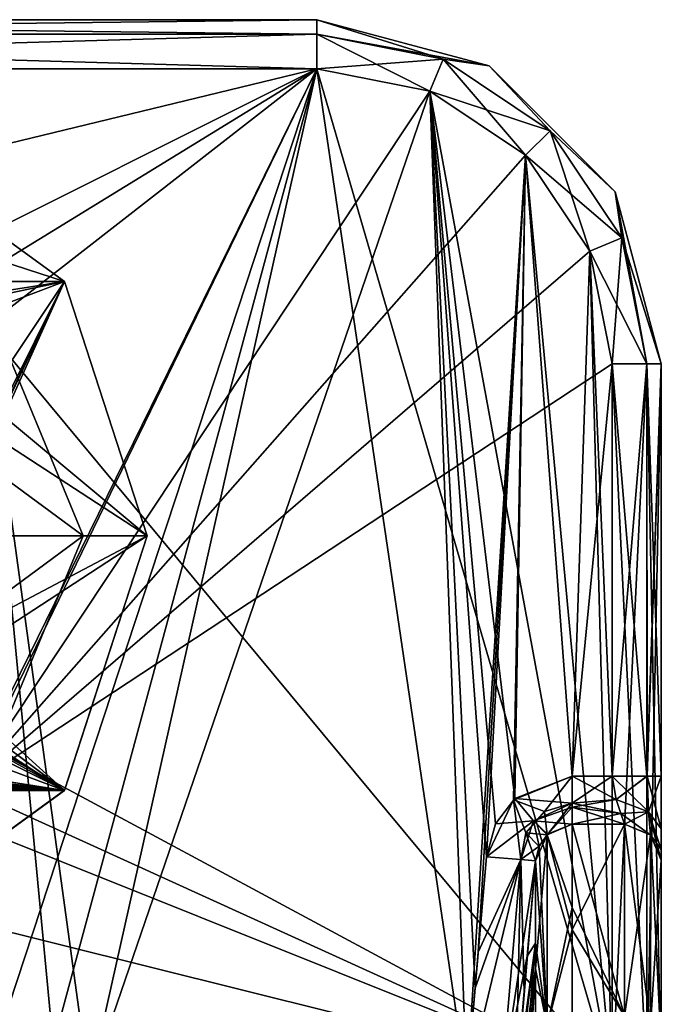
# Model space of a CAD drawing. Header units: millimetres. Extents: x -20 to 172, y -100 to 100.
# Tile 256 of 256: x 132 to 158, y 54 to 94. Entities that reach past the tile are written whole.
import ezdxf

# ---------------------------------------------------------------- set-up
doc = ezdxf.new("R2010")
doc.units = ezdxf.units.MM
doc.header["$LTSCALE"] = 37.722908
for name, color, linetype in [('1328', 7, 'CONTINUOUS'), ('1329', 7, 'CONTINUOUS'), ('1330', 7, 'CONTINUOUS'), ('1331', 7, 'CONTINUOUS'), ('1804', 7, 'CONTINUOUS'), ('1807', 7, 'CONTINUOUS'), ('1808', 7, 'CONTINUOUS'), ('1860', 7, 'CONTINUOUS'), ('1861', 7, 'CONTINUOUS'), ('1862', 7, 'CONTINUOUS'), ('1863', 7, 'CONTINUOUS'), ('1926', 7, 'CONTINUOUS'), ('1927', 7, 'CONTINUOUS'), ('1928', 7, 'CONTINUOUS'), ('1932', 7, 'CONTINUOUS'), ('1933', 7, 'CONTINUOUS'), ('1934', 7, 'CONTINUOUS'), ('1996', 7, 'CONTINUOUS'), ('2020', 7, 'CONTINUOUS'), ('2021', 7, 'CONTINUOUS'), ('2028', 7, 'CONTINUOUS'), ('2029', 7, 'CONTINUOUS'), ('2033', 7, 'CONTINUOUS'), ('3017', 7, 'CONTINUOUS'), ('3022', 7, 'CONTINUOUS'), ('3025', 7, 'CONTINUOUS'), ('3026', 7, 'CONTINUOUS'), ('3027', 7, 'CONTINUOUS'), ('3030', 7, 'CONTINUOUS'), ('3036', 7, 'CONTINUOUS'), ('3134', 7, 'CONTINUOUS'), ('3135', 7, 'CONTINUOUS'), ('3136', 7, 'CONTINUOUS'), ('3155', 7, 'CONTINUOUS'), ('3156', 7, 'CONTINUOUS'), ('3157', 7, 'CONTINUOUS'), ('3206', 7, 'CONTINUOUS'), ('3238', 7, 'CONTINUOUS'), ('3239', 7, 'CONTINUOUS'), ('3244', 7, 'CONTINUOUS'), ('3245', 7, 'CONTINUOUS'), ('3250', 7, 'CONTINUOUS'), ('3851', 7, 'CONTINUOUS'), ('3852', 7, 'CONTINUOUS'), ('3853', 7, 'CONTINUOUS'), ('3855', 7, 'CONTINUOUS'), ('3856', 7, 'CONTINUOUS')]:
    doc.layers.add(name, color=color, linetype=linetype)

msp = doc.modelspace()

# ---------------------------------------------------------------- linework, layer by layer
at = {"layer": '1328', "color": 7, "linetype": 'Continuous', "true_color": 0xf5f5f5}
for points in [[(130.606, 84.106, -15), (135, 73.5, -15), (126.364, 79.864, -15), (130.606, 84.106, -15)], [(135, 73.5, -15), (129, 73.5, -15), (126.364, 79.864, -15), (135, 73.5, -15)], [(135, 73.5, -15), (130.606, 62.894, -15), (129, 73.5, -15), (135, 73.5, -15)]]:
    msp.add_3dface(points, dxfattribs=at)
at = {"layer": '1329', "color": 7, "linetype": 'Continuous', "true_color": 0xf5f5f5}
for points in [[(135, 73.5, -12), (130.606, 84.106, -12), (129, 73.5, -12), (135, 73.5, -12)], [(130.606, 62.894, -12), (135, 73.5, -12), (126.364, 67.136, -12), (130.606, 62.894, -12)], [(135, 73.5, -12), (129, 73.5, -12), (126.364, 67.136, -12), (135, 73.5, -12)]]:
    msp.add_3dface(points, dxfattribs=at)
at = {"layer": '1330', "color": 7, "linetype": 'Continuous', "true_color": 0xf5f5f5}
for points in [[(135, 73.5, -15), (130.606, 84.106, -15), (135, 73.5, -12), (135, 73.5, -15)], [(135, 73.5, -12), (130.606, 84.106, -15), (130.606, 84.106, -12), (135, 73.5, -12)]]:
    msp.add_3dface(points, dxfattribs=at)
at = {"layer": '1331', "color": 7, "linetype": 'Continuous', "true_color": 0xf5f5f5}
for points in [[(130.606, 62.894, -15), (135, 73.5, -15), (130.606, 62.894, -12), (130.606, 62.894, -15)], [(135, 73.5, -15), (135, 73.5, -12), (130.606, 62.894, -12), (135, 73.5, -15)]]:
    msp.add_3dface(points, dxfattribs=at)
at = {"layer": '1804', "color": 250, "linetype": 'Continuous', "true_color": 0x323232}
for points in [[(158.5, 63.73, -10), (158.5, 80.5, -10), (158.5, 51.284, -2), (158.5, 63.73, -10)], [(158.5, 51.284, -2), (158.5, 80.5, -10), (158.5, 80.5, -2), (158.5, 51.284, -2)], [(158.5, 61.591, -10.888), (158.5, 63.73, -10), (158.5, 51.284, -2), (158.5, 61.591, -10.888)], [(158.5, 60.753, -11.992), (158.5, 61.591, -10.888), (158.5, 51.284, -2), (158.5, 60.753, -11.992)], [(158.5, 60.312, -13.249), (158.5, 60.753, -11.992), (158.5, 51.284, -2), (158.5, 60.312, -13.249)], [(158.5, 52.69, -32.199), (158.5, 60.312, -13.249), (158.5, 49.992, -2.105), (158.5, 52.69, -32.199)], [(158.5, 49.992, -2.105), (158.5, 60.312, -13.249), (158.5, 50.636, -2.026), (158.5, 49.992, -2.105)], [(158.5, 50.636, -2.026), (158.5, 60.312, -13.249), (158.5, 51.284, -2), (158.5, 50.636, -2.026)]]:
    msp.add_3dface(points, dxfattribs=at)
at = {"layer": '1807', "color": 250, "linetype": 'Continuous', "true_color": 0x323232}
for points in [[(157, 61.777, -13.571), (157, 53.968, -32.986), (154.874, 61.777, -13.571), (157, 61.777, -13.571)], [(154.874, 61.777, -13.571), (157, 53.968, -32.986), (154.874, 58.387, -24.322), (154.874, 61.777, -13.571)], [(154.874, 58.387, -24.322), (157, 53.968, -32.986), (154.874, 50.997, -37.415), (154.874, 58.387, -24.322)]]:
    msp.add_3dface(points, dxfattribs=at)
at = {"layer": '1808', "color": 250, "linetype": 'Continuous', "true_color": 0x323232}
for points in [[(153.38, 60.285, -13.961), (153.38, 56.944, -24.22), (153.05, 56.404, -13.958), (153.38, 60.285, -13.961)], [(152.465, 49.396, -14.291), (152.528, 50.222, -14.031), (153.38, 56.944, -24.22), (152.465, 49.396, -14.291)], [(152.465, 45.674, -23.625), (152.465, 49.396, -14.291), (153.38, 56.944, -24.22), (152.465, 45.674, -23.625)], [(153.38, 49.713, -36.849), (152.465, 45.674, -23.625), (153.38, 56.944, -24.22), (153.38, 49.713, -36.849)], [(152.528, 50.222, -14.031), (152.593, 51.009, -13.954), (153.38, 56.944, -24.22), (152.528, 50.222, -14.031)], [(153.38, 56.944, -24.22), (152.593, 51.009, -13.954), (153.05, 56.404, -13.958), (153.38, 56.944, -24.22)]]:
    msp.add_3dface(points, dxfattribs=at)
at = {"layer": '1860', "color": 250, "linetype": 'Continuous', "true_color": 0x323232}
for points in [[(95.5, 92.5), (128.5, 84.5), (144.5, 92.5), (95.5, 92.5)], [(128.5, 84.5), (130.268, 83.768), (144.5, 92.5), (128.5, 84.5)], [(130.268, 83.768), (131, 82), (144.5, 92.5), (130.268, 83.768)], [(144.5, 92.5), (131, 82), (156.5, 51.284), (144.5, 92.5)], [(149.09, 91.588), (144.5, 92.5), (156.5, 51.284), (149.09, 91.588)], [(152.985, 88.985), (149.09, 91.588), (156.5, 51.284), (152.985, 88.985)], [(155.588, 85.09), (152.985, 88.985), (156.5, 51.284), (155.588, 85.09)], [(156.5, 80.5), (155.588, 85.09), (156.5, 51.284), (156.5, 80.5)], [(131, 82), (131, 65), (156.5, 51.284), (131, 82)], [(131, 65), (130.268, 63.232), (156.5, 51.284), (131, 65)], [(130.268, 63.232), (128.5, 62.5), (156.5, 51.284), (130.268, 63.232)], [(156.5, 51.284), (111.5, 62.5), (83.5, 51.284), (156.5, 51.284)], [(128.5, 62.5), (111.5, 62.5), (156.5, 51.284), (128.5, 62.5)]]:
    msp.add_3dface(points, dxfattribs=at)
at = {"layer": '1861', "color": 250, "linetype": 'Continuous', "true_color": 0x323232}
for points in [[(144.5, 92.5, -12), (111.5, 84.5, -12), (95.5, 92.5, -12), (144.5, 92.5, -12)], [(128.5, 84.5, -12), (111.5, 84.5, -12), (144.5, 92.5, -12), (128.5, 84.5, -12)], [(130.268, 83.768, -12), (128.5, 84.5, -12), (144.5, 92.5, -12), (130.268, 83.768, -12)], [(131, 82, -12), (130.268, 83.768, -12), (144.5, 92.5, -12), (131, 82, -12)], [(131, 65, -12), (131, 82, -12), (144.5, 92.5, -12), (131, 65, -12)], [(131, 65, -12), (144.5, 92.5, -12), (131.667, 53.447, -12), (131, 65, -12)], [(131.667, 53.447, -12), (144.5, 92.5, -12), (133.781, 52.822, -12), (131.667, 53.447, -12)], [(133.781, 52.822, -12), (144.5, 92.5, -12), (135.236, 51.177, -12), (133.781, 52.822, -12)], [(144.5, 92.5, -12), (149.09, 91.588, -12), (135.236, 51.177, -12), (144.5, 92.5, -12)], [(149.09, 91.588, -12), (150.601, 51.177, -12), (135.236, 51.177, -12), (149.09, 91.588, -12)], [(152.985, 88.985, -12), (150.601, 51.177, -12), (149.09, 91.588, -12), (152.985, 88.985, -12)], [(151.057, 56.573, -12), (150.601, 51.177, -12), (152.985, 88.985, -12), (151.057, 56.573, -12)], [(151.388, 60.455, -12), (151.057, 56.573, -12), (152.985, 88.985, -12), (151.388, 60.455, -12)], [(152.496, 62.775, -12), (151.388, 60.455, -12), (152.985, 88.985, -12), (152.496, 62.775, -12)], [(154.874, 63.73, -12), (152.496, 62.775, -12), (152.985, 88.985, -12), (154.874, 63.73, -12)], [(155.588, 85.09, -12), (154.874, 63.73, -12), (152.985, 88.985, -12), (155.588, 85.09, -12)], [(156.5, 80.5, -12), (154.874, 63.73, -12), (155.588, 85.09, -12), (156.5, 80.5, -12)], [(156.5, 63.73, -12), (154.874, 63.73, -12), (156.5, 80.5, -12), (156.5, 63.73, -12)]]:
    msp.add_3dface(points, dxfattribs=at)
at = {"layer": '1862', "color": 250, "linetype": 'Continuous', "true_color": 0x323232}
for points in [[(144.5, 94.5, -2), (144.5, 94.5, -10), (95.5, 94.5, -10), (144.5, 94.5, -2)], [(144.5, 94.5, -2), (95.5, 94.5, -10), (95.5, 94.5, -2), (144.5, 94.5, -2)]]:
    msp.add_3dface(points, dxfattribs=at)
at = {"layer": '1863', "color": 250, "linetype": 'Continuous', "true_color": 0x323232}
for points in [[(151.5, 92.624, -10), (144.5, 94.5, -10), (151.5, 92.624, -2), (151.5, 92.624, -10)], [(151.5, 92.624, -2), (144.5, 94.5, -10), (144.5, 94.5, -2), (151.5, 92.624, -2)], [(156.624, 87.5, -10), (151.5, 92.624, -10), (156.624, 87.5, -2), (156.624, 87.5, -10)], [(156.624, 87.5, -2), (151.5, 92.624, -10), (151.5, 92.624, -2), (156.624, 87.5, -2)], [(158.5, 80.5, -2), (158.5, 80.5, -10), (156.624, 87.5, -10), (158.5, 80.5, -2)], [(158.5, 80.5, -2), (156.624, 87.5, -10), (156.624, 87.5, -2), (158.5, 80.5, -2)]]:
    msp.add_3dface(points, dxfattribs=at)
at = {"layer": '1926', "color": 250, "linetype": 'Continuous', "true_color": 0x323232}
for points in [[(156.5, 80.5), (156.5, 51.284), (157.914, 51.284, -0.586), (156.5, 80.5)], [(157.914, 80.5, -0.586), (156.5, 80.5), (157.914, 51.284, -0.586), (157.914, 80.5, -0.586)], [(158.5, 51.284, -2), (158.5, 80.5, -2), (157.914, 80.5, -0.586), (158.5, 51.284, -2)], [(158.5, 51.284, -2), (157.914, 80.5, -0.586), (157.914, 51.284, -0.586), (158.5, 51.284, -2)]]:
    msp.add_3dface(points, dxfattribs=at)
at = {"layer": '1927', "color": 250, "linetype": 'Continuous', "true_color": 0x323232}
for points in [[(151.5, 92.624, -2), (144.5, 94.5, -2), (149.633, 92.893, -0.586), (151.5, 92.624, -2)], [(144.5, 94.5, -2), (144.5, 93.914, -0.586), (149.633, 92.893, -0.586), (144.5, 94.5, -2)], [(144.5, 92.5), (149.09, 91.588), (144.5, 93.914, -0.586), (144.5, 92.5)], [(144.5, 93.914, -0.586), (149.09, 91.588), (149.633, 92.893, -0.586), (144.5, 93.914, -0.586)], [(149.09, 91.588), (152.985, 88.985), (149.633, 92.893, -0.586), (149.09, 91.588)], [(152.985, 88.985), (153.985, 89.985, -0.586), (149.633, 92.893, -0.586), (152.985, 88.985)], [(153.985, 89.985, -0.586), (151.5, 92.624, -2), (149.633, 92.893, -0.586), (153.985, 89.985, -0.586)], [(156.624, 87.5, -2), (151.5, 92.624, -2), (153.985, 89.985, -0.586), (156.624, 87.5, -2)], [(152.985, 88.985), (155.588, 85.09), (153.985, 89.985, -0.586), (152.985, 88.985)], [(155.588, 85.09), (156.893, 85.633, -0.586), (153.985, 89.985, -0.586), (155.588, 85.09)], [(156.893, 85.633, -0.586), (156.624, 87.5, -2), (153.985, 89.985, -0.586), (156.893, 85.633, -0.586)], [(158.5, 80.5, -2), (156.624, 87.5, -2), (157.914, 80.5, -0.586), (158.5, 80.5, -2)], [(157.914, 80.5, -0.586), (156.624, 87.5, -2), (156.893, 85.633, -0.586), (157.914, 80.5, -0.586)], [(155.588, 85.09), (156.5, 80.5), (156.893, 85.633, -0.586), (155.588, 85.09)], [(156.5, 80.5), (157.914, 80.5, -0.586), (156.893, 85.633, -0.586), (156.5, 80.5)]]:
    msp.add_3dface(points, dxfattribs=at)
at = {"layer": '1928', "color": 250, "linetype": 'Continuous', "true_color": 0x323232}
for points in [[(144.5, 94.5, -2), (95.5, 94.5, -2), (95.5, 93.914, -0.586), (144.5, 94.5, -2)], [(144.5, 94.5, -2), (95.5, 93.914, -0.586), (144.5, 93.914, -0.586), (144.5, 94.5, -2)], [(95.5, 92.5), (144.5, 92.5), (144.5, 93.914, -0.586), (95.5, 92.5)], [(95.5, 93.914, -0.586), (95.5, 92.5), (144.5, 93.914, -0.586), (95.5, 93.914, -0.586)]]:
    msp.add_3dface(points, dxfattribs=at)
at = {"layer": '1932', "color": 250, "linetype": 'Continuous', "true_color": 0x323232}
for points in [[(95.5, 94.5, -10), (144.5, 94.5, -10), (144.5, 93.914, -11.414), (95.5, 94.5, -10)], [(95.5, 94.5, -10), (144.5, 93.914, -11.414), (95.5, 93.914, -11.414), (95.5, 94.5, -10)], [(144.5, 92.5, -12), (95.5, 92.5, -12), (95.5, 93.914, -11.414), (144.5, 92.5, -12)], [(144.5, 93.914, -11.414), (144.5, 92.5, -12), (95.5, 93.914, -11.414), (144.5, 93.914, -11.414)]]:
    msp.add_3dface(points, dxfattribs=at)
at = {"layer": '1933', "color": 250, "linetype": 'Continuous', "true_color": 0x323232}
for points in [[(144.5, 94.5, -10), (151.5, 92.624, -10), (144.5, 93.914, -11.414), (144.5, 94.5, -10)], [(149.633, 92.893, -11.414), (144.5, 92.5, -12), (144.5, 93.914, -11.414), (149.633, 92.893, -11.414)], [(151.5, 92.624, -10), (149.633, 92.893, -11.414), (144.5, 93.914, -11.414), (151.5, 92.624, -10)], [(149.09, 91.588, -12), (144.5, 92.5, -12), (149.633, 92.893, -11.414), (149.09, 91.588, -12)], [(153.985, 89.985, -11.414), (149.09, 91.588, -12), (149.633, 92.893, -11.414), (153.985, 89.985, -11.414)], [(151.5, 92.624, -10), (153.985, 89.985, -11.414), (149.633, 92.893, -11.414), (151.5, 92.624, -10)], [(151.5, 92.624, -10), (156.624, 87.5, -10), (153.985, 89.985, -11.414), (151.5, 92.624, -10)], [(152.985, 88.985, -12), (149.09, 91.588, -12), (153.985, 89.985, -11.414), (152.985, 88.985, -12)], [(156.893, 85.633, -11.414), (152.985, 88.985, -12), (153.985, 89.985, -11.414), (156.893, 85.633, -11.414)], [(156.624, 87.5, -10), (156.893, 85.633, -11.414), (153.985, 89.985, -11.414), (156.624, 87.5, -10)], [(155.588, 85.09, -12), (152.985, 88.985, -12), (156.893, 85.633, -11.414), (155.588, 85.09, -12)], [(156.624, 87.5, -10), (158.5, 80.5, -10), (156.893, 85.633, -11.414), (156.624, 87.5, -10)], [(157.914, 80.5, -11.414), (155.588, 85.09, -12), (156.893, 85.633, -11.414), (157.914, 80.5, -11.414)], [(158.5, 80.5, -10), (157.914, 80.5, -11.414), (156.893, 85.633, -11.414), (158.5, 80.5, -10)], [(156.5, 80.5, -12), (155.588, 85.09, -12), (157.914, 80.5, -11.414), (156.5, 80.5, -12)]]:
    msp.add_3dface(points, dxfattribs=at)
at = {"layer": '1934', "color": 250, "linetype": 'Continuous', "true_color": 0x323232}
for points in [[(156.5, 63.73, -12), (156.5, 80.5, -12), (157.914, 80.5, -11.414), (156.5, 63.73, -12)], [(156.5, 63.73, -12), (157.914, 80.5, -11.414), (157.914, 63.73, -11.414), (156.5, 63.73, -12)], [(157.914, 80.5, -11.414), (158.5, 80.5, -10), (157.914, 63.73, -11.414), (157.914, 80.5, -11.414)], [(157.914, 63.73, -11.414), (158.5, 80.5, -10), (157.928, 63.73, -11.4), (157.914, 63.73, -11.414)], [(158.5, 80.5, -10), (158.5, 63.73, -10), (157.928, 63.73, -11.4), (158.5, 80.5, -10)]]:
    msp.add_3dface(points, dxfattribs=at)
at = {"layer": '1996', "color": 250, "linetype": 'Continuous', "true_color": 0x323232}
for points in [[(150.601, 51.177, -12), (151.057, 56.573, -12), (152.783, 60.336, -12.572), (150.601, 51.177, -12)], [(150.601, 51.177, -12), (152.783, 60.336, -12.572), (151.994, 51.059, -12.57), (150.601, 51.177, -12)], [(151.057, 56.573, -12), (151.388, 60.455, -12), (152.783, 60.336, -12.572), (151.057, 56.573, -12)], [(152.783, 60.336, -12.572), (153.38, 60.285, -13.961), (151.994, 51.059, -12.57), (152.783, 60.336, -12.572)], [(153.38, 60.285, -13.961), (153.05, 56.404, -13.958), (151.994, 51.059, -12.57), (153.38, 60.285, -13.961)], [(153.05, 56.404, -13.958), (152.593, 51.009, -13.954), (151.994, 51.059, -12.57), (153.05, 56.404, -13.958)]]:
    msp.add_3dface(points, dxfattribs=at)
at = {"layer": '2020', "color": 250, "linetype": 'Continuous', "true_color": 0x323232}
for points in [[(154.874, 61.777, -13.571), (154.874, 58.387, -24.322), (153.861, 61.349, -13.679), (154.874, 61.777, -13.571)], [(153.861, 61.349, -13.679), (153.861, 53.569, -32.882), (153.531, 60.871, -13.804), (153.861, 61.349, -13.679)], [(154.874, 58.387, -24.322), (153.861, 53.569, -32.882), (153.861, 61.349, -13.679), (154.874, 58.387, -24.322)], [(153.861, 53.569, -32.882), (153.38, 60.285, -13.961), (153.531, 60.871, -13.804), (153.861, 53.569, -32.882)], [(153.38, 56.944, -24.22), (153.38, 60.285, -13.961), (153.861, 53.569, -32.882), (153.38, 56.944, -24.22)], [(154.874, 58.387, -24.322), (154.874, 50.997, -37.415), (153.861, 53.569, -32.882), (154.874, 58.387, -24.322)], [(153.38, 49.713, -36.849), (153.38, 56.944, -24.22), (153.861, 53.569, -32.882), (153.38, 49.713, -36.849)]]:
    msp.add_3dface(points, dxfattribs=at)
at = {"layer": '2021', "color": 250, "linetype": 'Continuous', "true_color": 0x323232}
for points in [[(157, 53.968, -32.986), (157, 61.777, -13.571), (158.061, 53.593, -32.757), (157, 53.968, -32.986)], [(157, 61.777, -13.571), (158.071, 61.338, -13.474), (158.061, 53.593, -32.757), (157, 61.777, -13.571)], [(158.071, 61.338, -13.474), (158.5, 52.69, -32.199), (158.061, 53.593, -32.757), (158.071, 61.338, -13.474)], [(158.5, 60.312, -13.249), (158.5, 52.69, -32.199), (158.071, 61.338, -13.474), (158.5, 60.312, -13.249)]]:
    msp.add_3dface(points, dxfattribs=at)
at = {"layer": '2028', "color": 250, "linetype": 'Continuous', "true_color": 0x323232}
for points in [[(152.496, 62.775, -12), (154.874, 63.73, -12), (153.749, 62.298, -12.355), (152.496, 62.775, -12)], [(154.874, 63.73, -12), (154.874, 62.636, -12.326), (153.749, 62.298, -12.355), (154.874, 63.73, -12)], [(151.388, 60.455, -12), (152.496, 62.775, -12), (152.783, 60.336, -12.572), (151.388, 60.455, -12)], [(152.783, 60.336, -12.572), (152.496, 62.775, -12), (152.994, 61.426, -12.439), (152.783, 60.336, -12.572)], [(152.994, 61.426, -12.439), (152.496, 62.775, -12), (153.749, 62.298, -12.355), (152.994, 61.426, -12.439)], [(154.874, 62.636, -12.326), (153.861, 61.349, -13.679), (153.749, 62.298, -12.355), (154.874, 62.636, -12.326)], [(153.861, 61.349, -13.679), (154.874, 62.636, -12.326), (154.874, 62.477, -12.441), (153.861, 61.349, -13.679)], [(154.874, 61.777, -13.571), (153.861, 61.349, -13.679), (154.874, 62.477, -12.441), (154.874, 61.777, -13.571)], [(153.861, 61.349, -13.679), (152.994, 61.426, -12.439), (153.749, 62.298, -12.355), (153.861, 61.349, -13.679)], [(153.38, 60.285, -13.961), (152.783, 60.336, -12.572), (152.994, 61.426, -12.439), (153.38, 60.285, -13.961)], [(153.531, 60.871, -13.804), (153.38, 60.285, -13.961), (152.994, 61.426, -12.439), (153.531, 60.871, -13.804)], [(153.861, 61.349, -13.679), (153.531, 60.871, -13.804), (152.994, 61.426, -12.439), (153.861, 61.349, -13.679)]]:
    msp.add_3dface(points, dxfattribs=at)
at = {"layer": '2029', "color": 250, "linetype": 'Continuous', "true_color": 0x323232}
for points in [[(154.874, 63.73, -12), (156.5, 63.73, -12), (156.667, 62.779, -12.241), (154.874, 63.73, -12)], [(154.874, 63.73, -12), (156.667, 62.779, -12.241), (154.874, 62.636, -12.326), (154.874, 63.73, -12)], [(156.667, 62.779, -12.241), (156.858, 62.211, -12.7), (154.874, 62.636, -12.326), (156.667, 62.779, -12.241)], [(154.874, 62.636, -12.326), (156.858, 62.211, -12.7), (154.874, 62.477, -12.441), (154.874, 62.636, -12.326)], [(157, 61.777, -13.571), (154.874, 61.777, -13.571), (154.874, 62.477, -12.441), (157, 61.777, -13.571)], [(156.858, 62.211, -12.7), (157, 61.777, -13.571), (154.874, 62.477, -12.441), (156.858, 62.211, -12.7)]]:
    msp.add_3dface(points, dxfattribs=at)
at = {"layer": '2033', "color": 250, "linetype": 'Continuous', "true_color": 0x323232}
for points in [[(156.5, 63.73, -12), (157.914, 63.73, -11.414), (157.986, 62.284, -11.941), (156.5, 63.73, -12)], [(156.667, 62.779, -12.241), (156.5, 63.73, -12), (157.986, 62.284, -11.941), (156.667, 62.779, -12.241)], [(157.914, 63.73, -11.414), (157.928, 63.73, -11.4), (157.986, 62.284, -11.941), (157.914, 63.73, -11.414)], [(158.5, 63.73, -10), (158.5, 61.591, -10.888), (157.928, 63.73, -11.4), (158.5, 63.73, -10)], [(157.928, 63.73, -11.4), (158.5, 61.591, -10.888), (157.986, 62.284, -11.941), (157.928, 63.73, -11.4)], [(156.858, 62.211, -12.7), (156.667, 62.779, -12.241), (157.986, 62.284, -11.941), (156.858, 62.211, -12.7)], [(158.071, 61.338, -13.474), (156.858, 62.211, -12.7), (157.986, 62.284, -11.941), (158.071, 61.338, -13.474)], [(158.071, 61.338, -13.474), (157, 61.777, -13.571), (156.858, 62.211, -12.7), (158.071, 61.338, -13.474)], [(158.5, 61.591, -10.888), (158.5, 60.753, -11.992), (157.986, 62.284, -11.941), (158.5, 61.591, -10.888)], [(158.5, 60.753, -11.992), (158.5, 60.312, -13.249), (157.986, 62.284, -11.941), (158.5, 60.753, -11.992)], [(158.5, 60.312, -13.249), (158.071, 61.338, -13.474), (157.986, 62.284, -11.941), (158.5, 60.312, -13.249)]]:
    msp.add_3dface(points, dxfattribs=at)
at = {"layer": '3017', "color": 250, "linetype": 'Continuous', "true_color": 0x323232}
for points in [[(144.5, 92.5), (111.5, 84.5), (95.5, 92.5), (144.5, 92.5)], [(128.5, 84.5), (111.5, 84.5), (144.5, 92.5), (128.5, 84.5)], [(130.268, 83.768), (128.5, 84.5), (144.5, 92.5), (130.268, 83.768)], [(131, 82), (130.268, 83.768), (144.5, 92.5), (131, 82)], [(130.268, 63.232), (131, 65), (144.5, 92.5), (130.268, 63.232)], [(149.09, 91.588), (130.268, 63.232), (144.5, 92.5), (149.09, 91.588)], [(131, 65), (131, 82), (144.5, 92.5), (131, 65)], [(152.985, 88.985), (130.268, 63.232), (149.09, 91.588), (152.985, 88.985)], [(155.588, 85.09), (130.268, 63.232), (152.985, 88.985), (155.588, 85.09)], [(156.5, 80.5), (130.268, 63.232), (155.588, 85.09), (156.5, 80.5)], [(156.5, 51.284), (130.268, 63.232), (156.5, 80.5), (156.5, 51.284)], [(128.5, 62.5), (130.268, 63.232), (156.5, 51.284), (128.5, 62.5)], [(128.5, 62.5), (156.5, 51.284), (83.5, 51.284), (128.5, 62.5)]]:
    msp.add_3dface(points, dxfattribs=at)
at = {"layer": '3022', "color": 250, "linetype": 'Continuous', "true_color": 0x323232}
for points in [[(158.5, 63.73, 10), (158.5, 61.591, 10.888), (158.5, 80.5, 2), (158.5, 63.73, 10)], [(158.5, 80.5, 2), (158.5, 61.591, 10.888), (158.5, 51.284, 2), (158.5, 80.5, 2)], [(158.5, 80.5, 10), (158.5, 63.73, 10), (158.5, 80.5, 2), (158.5, 80.5, 10)], [(158.5, 61.591, 10.888), (158.5, 60.753, 11.992), (158.5, 51.284, 2), (158.5, 61.591, 10.888)], [(158.5, 60.753, 11.992), (158.5, 60.312, 13.249), (158.5, 51.284, 2), (158.5, 60.753, 11.992)], [(158.5, 60.312, 13.249), (158.5, 52.689, 32.202), (158.5, 51.284, 2), (158.5, 60.312, 13.249)]]:
    msp.add_3dface(points, dxfattribs=at)
at = {"layer": '3025', "color": 250, "linetype": 'Continuous', "true_color": 0x323232}
for points in [[(157, 61.777, 13.571), (154.874, 61.777, 13.571), (154.874, 57.479, 26.396), (157, 61.777, 13.571)], [(157, 53.967, 32.986), (157, 61.777, 13.571), (154.874, 57.479, 26.396), (157, 53.967, 32.986)], [(154.874, 45.854, 43.566), (157, 53.967, 32.986), (154.874, 57.479, 26.396), (154.874, 45.854, 43.566)]]:
    msp.add_3dface(points, dxfattribs=at)
at = {"layer": '3026', "color": 250, "linetype": 'Continuous', "true_color": 0x323232}
for points in [[(152.533, 50.281, 14.02), (152.465, 49.396, 14.291), (153.38, 60.285, 13.961), (152.533, 50.281, 14.02)], [(153.38, 60.285, 13.961), (152.465, 49.396, 14.291), (153.38, 55.898, 26.544), (153.38, 60.285, 13.961)], [(153.38, 60.285, 13.961), (152.925, 54.938, 13.957), (152.533, 50.281, 14.02), (153.38, 60.285, 13.961)], [(152.465, 45.792, 23.395), (152.465, 40.527, 31.651), (153.38, 55.898, 26.544), (152.465, 45.792, 23.395)], [(153.38, 55.898, 26.544), (152.465, 40.527, 31.651), (153.38, 44.462, 43.039), (153.38, 55.898, 26.544)], [(152.465, 49.396, 14.291), (152.465, 45.792, 23.395), (153.38, 55.898, 26.544), (152.465, 49.396, 14.291)], [(152.593, 51.009, 13.954), (152.533, 50.281, 14.02), (152.925, 54.938, 13.957), (152.593, 51.009, 13.954)]]:
    msp.add_3dface(points, dxfattribs=at)
at = {"layer": '3027', "color": 250, "linetype": 'Continuous', "true_color": 0x323232}
for points in [[(95.5, 92.5, 12), (128.5, 84.5, 12), (144.5, 92.5, 12), (95.5, 92.5, 12)], [(128.5, 84.5, 12), (130.268, 83.768, 12), (144.5, 92.5, 12), (128.5, 84.5, 12)], [(130.268, 83.768, 12), (131, 82, 12), (144.5, 92.5, 12), (130.268, 83.768, 12)], [(131, 82, 12), (135.236, 51.177, 12), (144.5, 92.5, 12), (131, 82, 12)], [(135.236, 51.177, 12), (150.601, 51.177, 12), (144.5, 92.5, 12), (135.236, 51.177, 12)], [(144.5, 92.5, 12), (150.601, 51.177, 12), (149.09, 91.588, 12), (144.5, 92.5, 12)], [(150.933, 55.107, 12), (151.388, 60.455, 12), (149.09, 91.588, 12), (150.933, 55.107, 12)], [(149.09, 91.588, 12), (151.388, 60.455, 12), (151.764, 61.788, 12), (149.09, 91.588, 12)], [(150.601, 51.177, 12), (150.933, 55.107, 12), (149.09, 91.588, 12), (150.601, 51.177, 12)], [(152.985, 88.985, 12), (149.09, 91.588, 12), (152.549, 62.825, 12), (152.985, 88.985, 12)], [(152.549, 62.825, 12), (149.09, 91.588, 12), (151.764, 61.788, 12), (152.549, 62.825, 12)], [(154.874, 63.73, 12), (152.985, 88.985, 12), (152.549, 62.825, 12), (154.874, 63.73, 12)], [(155.588, 85.09, 12), (152.985, 88.985, 12), (154.874, 63.73, 12), (155.588, 85.09, 12)], [(156.5, 63.73, 12), (155.588, 85.09, 12), (154.874, 63.73, 12), (156.5, 63.73, 12)], [(156.5, 80.5, 12), (155.588, 85.09, 12), (156.5, 63.73, 12), (156.5, 80.5, 12)], [(135.236, 51.177, 12), (131, 82, 12), (133.781, 52.822, 12), (135.236, 51.177, 12)], [(133.781, 52.822, 12), (131, 82, 12), (131.667, 53.447, 12), (133.781, 52.822, 12)]]:
    msp.add_3dface(points, dxfattribs=at)
at = {"layer": '3030', "color": 250, "linetype": 'Continuous', "true_color": 0x323232}
for points in [[(144.5, 94.5, 10), (144.5, 94.5, 2), (95.5, 94.5, 2), (144.5, 94.5, 10)], [(95.5, 94.5, 10), (144.5, 94.5, 10), (95.5, 94.5, 2), (95.5, 94.5, 10)]]:
    msp.add_3dface(points, dxfattribs=at)
at = {"layer": '3036', "color": 250, "linetype": 'Continuous', "true_color": 0x323232}
for points in [[(144.5, 94.5, 10), (151.5, 92.624, 10), (144.5, 94.5, 2), (144.5, 94.5, 10)], [(144.5, 94.5, 2), (151.5, 92.624, 10), (151.5, 92.624, 2), (144.5, 94.5, 2)], [(151.5, 92.624, 10), (156.624, 87.5, 10), (151.5, 92.624, 2), (151.5, 92.624, 10)], [(151.5, 92.624, 2), (156.624, 87.5, 10), (156.624, 87.5, 2), (151.5, 92.624, 2)], [(158.5, 80.5, 10), (158.5, 80.5, 2), (156.624, 87.5, 2), (158.5, 80.5, 10)], [(156.624, 87.5, 10), (158.5, 80.5, 10), (156.624, 87.5, 2), (156.624, 87.5, 10)]]:
    msp.add_3dface(points, dxfattribs=at)
at = {"layer": '3134', "color": 250, "linetype": 'Continuous', "true_color": 0x323232}
for points in [[(95.5, 94.5, 2), (144.5, 94.5, 2), (144.5, 93.914, 0.586), (95.5, 94.5, 2)], [(95.5, 94.5, 2), (144.5, 93.914, 0.586), (95.5, 93.914, 0.586), (95.5, 94.5, 2)], [(144.5, 92.5), (95.5, 92.5), (95.5, 93.914, 0.586), (144.5, 92.5)], [(144.5, 93.914, 0.586), (144.5, 92.5), (95.5, 93.914, 0.586), (144.5, 93.914, 0.586)]]:
    msp.add_3dface(points, dxfattribs=at)
at = {"layer": '3135', "color": 250, "linetype": 'Continuous', "true_color": 0x323232}
for points in [[(144.5, 94.5, 2), (151.5, 92.624, 2), (144.5, 93.914, 0.586), (144.5, 94.5, 2)], [(144.5, 92.5), (144.5, 93.914, 0.586), (149.633, 92.893, 0.586), (144.5, 92.5)], [(144.5, 93.914, 0.586), (151.5, 92.624, 2), (149.633, 92.893, 0.586), (144.5, 93.914, 0.586)], [(149.09, 91.588), (144.5, 92.5), (149.633, 92.893, 0.586), (149.09, 91.588)], [(149.09, 91.588), (149.633, 92.893, 0.586), (153.985, 89.985, 0.586), (149.09, 91.588)], [(149.633, 92.893, 0.586), (151.5, 92.624, 2), (153.985, 89.985, 0.586), (149.633, 92.893, 0.586)], [(151.5, 92.624, 2), (156.624, 87.5, 2), (153.985, 89.985, 0.586), (151.5, 92.624, 2)], [(152.985, 88.985), (149.09, 91.588), (153.985, 89.985, 0.586), (152.985, 88.985)], [(152.985, 88.985), (153.985, 89.985, 0.586), (156.893, 85.633, 0.586), (152.985, 88.985)], [(153.985, 89.985, 0.586), (156.624, 87.5, 2), (156.893, 85.633, 0.586), (153.985, 89.985, 0.586)], [(155.588, 85.09), (152.985, 88.985), (156.893, 85.633, 0.586), (155.588, 85.09)], [(156.624, 87.5, 2), (158.5, 80.5, 2), (156.893, 85.633, 0.586), (156.624, 87.5, 2)], [(157.914, 80.5, 0.586), (155.588, 85.09), (156.893, 85.633, 0.586), (157.914, 80.5, 0.586)], [(158.5, 80.5, 2), (157.914, 80.5, 0.586), (156.893, 85.633, 0.586), (158.5, 80.5, 2)], [(156.5, 80.5), (155.588, 85.09), (157.914, 80.5, 0.586), (156.5, 80.5)]]:
    msp.add_3dface(points, dxfattribs=at)
at = {"layer": '3136', "color": 250, "linetype": 'Continuous', "true_color": 0x323232}
for points in [[(156.5, 51.284), (156.5, 80.5), (157.914, 80.5, 0.586), (156.5, 51.284)], [(157.914, 51.284, 0.586), (156.5, 51.284), (157.914, 80.5, 0.586), (157.914, 51.284, 0.586)], [(158.5, 80.5, 2), (158.5, 51.284, 2), (157.914, 51.284, 0.586), (158.5, 80.5, 2)], [(158.5, 80.5, 2), (157.914, 51.284, 0.586), (157.914, 80.5, 0.586), (158.5, 80.5, 2)]]:
    msp.add_3dface(points, dxfattribs=at)
at = {"layer": '3155', "color": 250, "linetype": 'Continuous', "true_color": 0x323232}
for points in [[(144.5, 94.5, 10), (95.5, 94.5, 10), (95.5, 93.914, 11.414), (144.5, 94.5, 10)], [(144.5, 94.5, 10), (95.5, 93.914, 11.414), (144.5, 93.914, 11.414), (144.5, 94.5, 10)], [(95.5, 92.5, 12), (144.5, 92.5, 12), (144.5, 93.914, 11.414), (95.5, 92.5, 12)], [(95.5, 93.914, 11.414), (95.5, 92.5, 12), (144.5, 93.914, 11.414), (95.5, 93.914, 11.414)]]:
    msp.add_3dface(points, dxfattribs=at)
at = {"layer": '3156', "color": 250, "linetype": 'Continuous', "true_color": 0x323232}
for points in [[(151.5, 92.624, 10), (144.5, 94.5, 10), (149.633, 92.893, 11.414), (151.5, 92.624, 10)], [(144.5, 94.5, 10), (144.5, 93.914, 11.414), (149.633, 92.893, 11.414), (144.5, 94.5, 10)], [(144.5, 92.5, 12), (149.09, 91.588, 12), (144.5, 93.914, 11.414), (144.5, 92.5, 12)], [(144.5, 93.914, 11.414), (149.09, 91.588, 12), (149.633, 92.893, 11.414), (144.5, 93.914, 11.414)], [(149.09, 91.588, 12), (152.985, 88.985, 12), (149.633, 92.893, 11.414), (149.09, 91.588, 12)], [(149.633, 92.893, 11.414), (152.985, 88.985, 12), (153.985, 89.985, 11.414), (149.633, 92.893, 11.414)], [(151.5, 92.624, 10), (149.633, 92.893, 11.414), (153.985, 89.985, 11.414), (151.5, 92.624, 10)], [(156.624, 87.5, 10), (151.5, 92.624, 10), (153.985, 89.985, 11.414), (156.624, 87.5, 10)], [(152.985, 88.985, 12), (155.588, 85.09, 12), (153.985, 89.985, 11.414), (152.985, 88.985, 12)], [(153.985, 89.985, 11.414), (155.588, 85.09, 12), (156.893, 85.633, 11.414), (153.985, 89.985, 11.414)], [(156.624, 87.5, 10), (153.985, 89.985, 11.414), (156.893, 85.633, 11.414), (156.624, 87.5, 10)], [(158.5, 80.5, 10), (156.624, 87.5, 10), (157.914, 80.5, 11.414), (158.5, 80.5, 10)], [(156.624, 87.5, 10), (156.893, 85.633, 11.414), (157.914, 80.5, 11.414), (156.624, 87.5, 10)], [(155.588, 85.09, 12), (156.5, 80.5, 12), (156.893, 85.633, 11.414), (155.588, 85.09, 12)], [(156.893, 85.633, 11.414), (156.5, 80.5, 12), (157.914, 80.5, 11.414), (156.893, 85.633, 11.414)]]:
    msp.add_3dface(points, dxfattribs=at)
at = {"layer": '3157', "color": 250, "linetype": 'Continuous', "true_color": 0x323232}
for points in [[(156.5, 80.5, 12), (156.5, 63.73, 12), (157.914, 63.73, 11.414), (156.5, 80.5, 12)], [(157.914, 80.5, 11.414), (156.5, 80.5, 12), (157.914, 63.73, 11.414), (157.914, 80.5, 11.414)], [(158.5, 63.73, 10), (158.5, 80.5, 10), (157.914, 80.5, 11.414), (158.5, 63.73, 10)], [(158.5, 63.73, 10), (157.914, 80.5, 11.414), (157.928, 63.73, 11.4), (158.5, 63.73, 10)], [(157.928, 63.73, 11.4), (157.914, 80.5, 11.414), (157.914, 63.73, 11.414), (157.928, 63.73, 11.4)]]:
    msp.add_3dface(points, dxfattribs=at)
at = {"layer": '3206', "color": 250, "linetype": 'Continuous', "true_color": 0x323232}
for points in [[(150.601, 51.177, 12), (152.783, 60.336, 12.572), (150.933, 55.107, 12), (150.601, 51.177, 12)], [(150.601, 51.177, 12), (151.994, 51.059, 12.57), (152.783, 60.336, 12.572), (150.601, 51.177, 12)], [(151.388, 60.455, 12), (150.933, 55.107, 12), (152.783, 60.336, 12.572), (151.388, 60.455, 12)], [(151.994, 51.059, 12.57), (152.593, 51.009, 13.954), (152.783, 60.336, 12.572), (151.994, 51.059, 12.57)], [(152.593, 51.009, 13.954), (152.925, 54.938, 13.957), (152.783, 60.336, 12.572), (152.593, 51.009, 13.954)], [(152.925, 54.938, 13.957), (153.38, 60.285, 13.961), (152.783, 60.336, 12.572), (152.925, 54.938, 13.957)]]:
    msp.add_3dface(points, dxfattribs=at)
at = {"layer": '3238', "color": 250, "linetype": 'Continuous', "true_color": 0x323232}
for points in [[(154.874, 57.479, 26.396), (154.874, 61.777, 13.571), (153.862, 61.35, 13.679), (154.874, 57.479, 26.396)], [(153.862, 61.35, 13.679), (154.874, 61.777, 13.571), (153.878, 61.366, 13.675), (153.862, 61.35, 13.679)], [(153.38, 60.285, 13.961), (153.38, 55.898, 26.544), (153.862, 61.35, 13.679), (153.38, 60.285, 13.961)], [(153.536, 60.883, 13.8), (153.38, 60.285, 13.961), (153.862, 61.35, 13.679), (153.536, 60.883, 13.8)], [(153.862, 61.35, 13.679), (153.38, 55.898, 26.544), (153.861, 53.569, 32.883), (153.862, 61.35, 13.679)], [(154.874, 57.479, 26.396), (153.862, 61.35, 13.679), (153.861, 53.569, 32.883), (154.874, 57.479, 26.396)], [(154.874, 45.854, 43.566), (154.874, 57.479, 26.396), (153.861, 53.569, 32.883), (154.874, 45.854, 43.566)], [(153.38, 55.898, 26.544), (153.38, 44.462, 43.039), (153.861, 53.569, 32.883), (153.38, 55.898, 26.544)]]:
    msp.add_3dface(points, dxfattribs=at)
at = {"layer": '3239', "color": 250, "linetype": 'Continuous', "true_color": 0x323232}
for points in [[(157, 61.777, 13.571), (157, 53.967, 32.986), (158.061, 61.348, 13.477), (157, 61.777, 13.571)], [(157, 53.967, 32.986), (158.061, 53.593, 32.757), (158.061, 61.348, 13.477), (157, 53.967, 32.986)], [(158.061, 53.593, 32.757), (158.5, 60.312, 13.249), (158.061, 61.348, 13.477), (158.061, 53.593, 32.757)], [(158.5, 52.689, 32.202), (158.5, 60.312, 13.249), (158.061, 53.593, 32.757), (158.5, 52.689, 32.202)]]:
    msp.add_3dface(points, dxfattribs=at)
at = {"layer": '3244', "color": 250, "linetype": 'Continuous', "true_color": 0x323232}
for points in [[(156.5, 63.73, 12), (154.874, 63.73, 12), (154.874, 62.636, 12.326), (156.5, 63.73, 12)], [(156.5, 63.73, 12), (154.874, 62.636, 12.326), (156.667, 62.78, 12.24), (156.5, 63.73, 12)], [(154.874, 62.636, 12.326), (154.874, 62.477, 12.441), (156.667, 62.78, 12.24), (154.874, 62.636, 12.326)], [(156.667, 62.78, 12.24), (154.874, 62.477, 12.441), (156.858, 62.211, 12.699), (156.667, 62.78, 12.24)], [(154.874, 62.477, 12.441), (154.874, 61.777, 13.571), (156.858, 62.211, 12.699), (154.874, 62.477, 12.441)], [(154.874, 61.777, 13.571), (157, 61.777, 13.571), (156.858, 62.211, 12.699), (154.874, 61.777, 13.571)]]:
    msp.add_3dface(points, dxfattribs=at)
at = {"layer": '3245', "color": 250, "linetype": 'Continuous', "true_color": 0x323232}
for points in [[(154.874, 63.73, 12), (152.549, 62.825, 12), (154.874, 62.636, 12.326), (154.874, 63.73, 12)], [(152.549, 62.825, 12), (151.764, 61.788, 12), (153.309, 61.911, 12.39), (152.549, 62.825, 12)], [(154.874, 62.636, 12.326), (152.549, 62.825, 12), (153.309, 61.911, 12.39), (154.874, 62.636, 12.326)], [(154.874, 62.636, 12.326), (153.309, 61.911, 12.39), (154.874, 62.477, 12.441), (154.874, 62.636, 12.326)], [(153.309, 61.911, 12.39), (154.874, 61.777, 13.571), (154.874, 62.477, 12.441), (153.309, 61.911, 12.39)], [(151.764, 61.788, 12), (151.388, 60.455, 12), (153.309, 61.911, 12.39), (151.764, 61.788, 12)], [(151.388, 60.455, 12), (152.783, 60.336, 12.572), (153.309, 61.911, 12.39), (151.388, 60.455, 12)], [(152.783, 60.336, 12.572), (153.536, 60.883, 13.8), (153.309, 61.911, 12.39), (152.783, 60.336, 12.572)], [(153.878, 61.366, 13.675), (154.874, 61.777, 13.571), (153.309, 61.911, 12.39), (153.878, 61.366, 13.675)], [(153.536, 60.883, 13.8), (153.862, 61.35, 13.679), (153.309, 61.911, 12.39), (153.536, 60.883, 13.8)], [(153.862, 61.35, 13.679), (153.878, 61.366, 13.675), (153.309, 61.911, 12.39), (153.862, 61.35, 13.679)], [(153.38, 60.285, 13.961), (153.536, 60.883, 13.8), (152.783, 60.336, 12.572), (153.38, 60.285, 13.961)]]:
    msp.add_3dface(points, dxfattribs=at)
at = {"layer": '3250', "color": 250, "linetype": 'Continuous', "true_color": 0x323232}
for points in [[(157.914, 63.73, 11.414), (156.5, 63.73, 12), (156.667, 62.78, 12.24), (157.914, 63.73, 11.414)], [(157.928, 63.73, 11.4), (157.914, 63.73, 11.414), (156.667, 62.78, 12.24), (157.928, 63.73, 11.4)], [(157.928, 63.73, 11.4), (156.667, 62.78, 12.24), (157.986, 62.284, 11.941), (157.928, 63.73, 11.4)], [(158.5, 63.73, 10), (157.928, 63.73, 11.4), (157.986, 62.284, 11.941), (158.5, 63.73, 10)], [(158.5, 61.591, 10.888), (158.5, 63.73, 10), (157.986, 62.284, 11.941), (158.5, 61.591, 10.888)], [(156.667, 62.78, 12.24), (156.858, 62.211, 12.699), (157.986, 62.284, 11.941), (156.667, 62.78, 12.24)], [(156.858, 62.211, 12.699), (157, 61.777, 13.571), (157.986, 62.284, 11.941), (156.858, 62.211, 12.699)], [(157, 61.777, 13.571), (158.061, 61.348, 13.477), (157.986, 62.284, 11.941), (157, 61.777, 13.571)], [(158.5, 60.753, 11.992), (158.5, 61.591, 10.888), (157.986, 62.284, 11.941), (158.5, 60.753, 11.992)], [(158.061, 61.348, 13.477), (158.5, 60.753, 11.992), (157.986, 62.284, 11.941), (158.061, 61.348, 13.477)], [(158.5, 60.312, 13.249), (158.5, 60.753, 11.992), (158.061, 61.348, 13.477), (158.5, 60.312, 13.249)]]:
    msp.add_3dface(points, dxfattribs=at)
at = {"layer": '3851', "color": 7, "linetype": 'Continuous', "true_color": 0xf5f5f5}
for points in [[(114.562, 90.239, 12), (134.238, 83.846, 12), (105.762, 83.846, 12), (114.562, 90.239, 12)], [(125.438, 90.239, 12), (134.238, 83.846, 12), (114.562, 90.239, 12), (125.438, 90.239, 12)], [(105.762, 83.846, 12), (134.238, 83.846, 12), (125.6, 82.5, 12), (105.762, 83.846, 12)], [(125.6, 82.5, 12), (134.238, 83.846, 12), (126.823, 82.272, 12), (125.6, 82.5, 12)], [(126.823, 82.272, 12), (134.238, 83.846, 12), (128.016, 81.492, 12), (126.823, 82.272, 12)], [(134.238, 83.846, 12), (137.6, 73.5, 12), (128.016, 81.492, 12), (134.238, 83.846, 12)], [(128.016, 81.492, 12), (137.6, 73.5, 12), (129, 79.1, 12), (128.016, 81.492, 12)], [(129, 79.1, 12), (137.6, 73.5, 12), (129, 67.9, 12), (129, 79.1, 12)], [(137.6, 73.5, 12), (134.238, 63.154, 12), (129, 67.9, 12), (137.6, 73.5, 12)], [(129, 67.9, 12), (134.238, 63.154, 12), (128.772, 66.677, 12), (129, 67.9, 12)], [(128.772, 66.677, 12), (134.238, 63.154, 12), (127.992, 65.484, 12), (128.772, 66.677, 12)], [(127.992, 65.484, 12), (134.238, 63.154, 12), (125.6, 64.5, 12), (127.992, 65.484, 12)], [(134.238, 63.154, 12), (105.762, 63.154, 12), (114.4, 64.5, 12), (134.238, 63.154, 12)], [(125.6, 64.5, 12), (134.238, 63.154, 12), (114.4, 64.5, 12), (125.6, 64.5, 12)], [(125.438, 56.761, 12), (105.762, 63.154, 12), (134.238, 63.154, 12), (125.438, 56.761, 12)]]:
    msp.add_3dface(points, dxfattribs=at)
at = {"layer": '3852', "color": 7, "linetype": 'Continuous', "true_color": 0xf5f5f5}
for points in [[(134.238, 63.154, 12), (137.6, 73.5, 12), (134.239, 63.155, 14.625), (134.238, 63.154, 12)], [(134.239, 63.155, 14.625), (137.6, 73.5, 12), (137.6, 73.5, 14.625), (134.239, 63.155, 14.625)], [(125.438, 56.761, 12), (134.238, 63.154, 12), (125.439, 56.761, 14.625), (125.438, 56.761, 12)], [(125.439, 56.761, 14.625), (134.238, 63.154, 12), (134.239, 63.155, 14.625), (125.439, 56.761, 14.625)]]:
    msp.add_3dface(points, dxfattribs=at)
at = {"layer": '3853', "color": 7, "linetype": 'Continuous', "true_color": 0xf5f5f5}
for points in [[(134.239, 63.155, 14.625), (137.6, 73.5, 14.625), (127.511, 68.18, 19.017), (134.239, 63.155, 14.625)], [(137.6, 73.5, 14.625), (129.277, 73.5, 18.992), (127.511, 68.18, 19.017), (137.6, 73.5, 14.625)], [(134.239, 63.155, 14.625), (127.511, 68.18, 19.017), (128.641, 66.612, 18.336), (134.239, 63.155, 14.625)], [(134.239, 63.155, 14.625), (126.572, 66.952, 18.992), (123.961, 64.357, 18.754), (134.239, 63.155, 14.625)], [(126.572, 66.952, 18.992), (134.239, 63.155, 14.625), (128.238, 66.135, 18.336), (126.572, 66.952, 18.992)], [(128.441, 66.375, 18.338), (134.239, 63.155, 14.625), (128.641, 66.612, 18.336), (128.441, 66.375, 18.338)], [(128.238, 66.135, 18.336), (134.239, 63.155, 14.625), (128.441, 66.375, 18.338), (128.238, 66.135, 18.336)], [(123.981, 64.142, 18.678), (134.239, 63.155, 14.625), (123.961, 64.357, 18.754), (123.981, 64.142, 18.678)], [(124.001, 63.926, 18.601), (134.239, 63.155, 14.625), (123.981, 64.142, 18.678), (124.001, 63.926, 18.601)], [(123.816, 63.431, 18.45), (134.239, 63.155, 14.625), (123.909, 63.678, 18.527), (123.816, 63.431, 18.45)], [(123.909, 63.678, 18.527), (134.239, 63.155, 14.625), (124.001, 63.926, 18.601), (123.909, 63.678, 18.527)], [(123.573, 63.142, 18.374), (134.239, 63.155, 14.625), (123.695, 63.287, 18.413), (123.573, 63.142, 18.374)], [(123.695, 63.287, 18.413), (134.239, 63.155, 14.625), (123.816, 63.431, 18.45), (123.695, 63.287, 18.413)], [(125.439, 56.761, 14.625), (134.239, 63.155, 14.625), (123.573, 63.142, 18.374), (125.439, 56.761, 14.625)]]:
    msp.add_3dface(points, dxfattribs=at)
at = {"layer": '3855', "color": 7, "linetype": 'Continuous', "true_color": 0xf5f5f5}
for points in [[(134.238, 83.846, 12), (125.438, 90.239, 12), (134.239, 83.845, 14.625), (134.238, 83.846, 12)], [(134.239, 83.845, 14.625), (125.438, 90.239, 12), (125.439, 90.239, 14.625), (134.239, 83.845, 14.625)], [(137.6, 73.5, 12), (134.238, 83.846, 12), (137.6, 73.5, 14.625), (137.6, 73.5, 12)], [(137.6, 73.5, 14.625), (134.238, 83.846, 12), (134.239, 83.845, 14.625), (137.6, 73.5, 14.625)]]:
    msp.add_3dface(points, dxfattribs=at)
at = {"layer": '3856', "color": 7, "linetype": 'Continuous', "true_color": 0xf5f5f5}
for points in [[(134.239, 83.845, 14.625), (125.439, 90.239, 14.625), (127.795, 81.416, 18.312), (134.239, 83.845, 14.625)], [(128.949, 75.943, 18.993), (134.239, 83.845, 14.625), (127.795, 81.416, 18.312), (128.949, 75.943, 18.993)], [(130.611, 76.572, 18.338), (134.239, 83.845, 14.625), (128.949, 75.943, 18.993), (130.611, 76.572, 18.338)], [(129.277, 73.5, 18.992), (137.6, 73.5, 14.625), (134.239, 83.845, 14.625), (129.277, 73.5, 18.992)], [(129.277, 73.5, 18.992), (134.239, 83.845, 14.625), (130.768, 76.158, 18.32), (129.277, 73.5, 18.992)], [(130.689, 76.366, 18.33), (134.239, 83.845, 14.625), (130.611, 76.572, 18.338), (130.689, 76.366, 18.33)], [(130.768, 76.158, 18.32), (134.239, 83.845, 14.625), (130.689, 76.366, 18.33), (130.768, 76.158, 18.32)]]:
    msp.add_3dface(points, dxfattribs=at)

doc.saveas('drawing.dxf')
